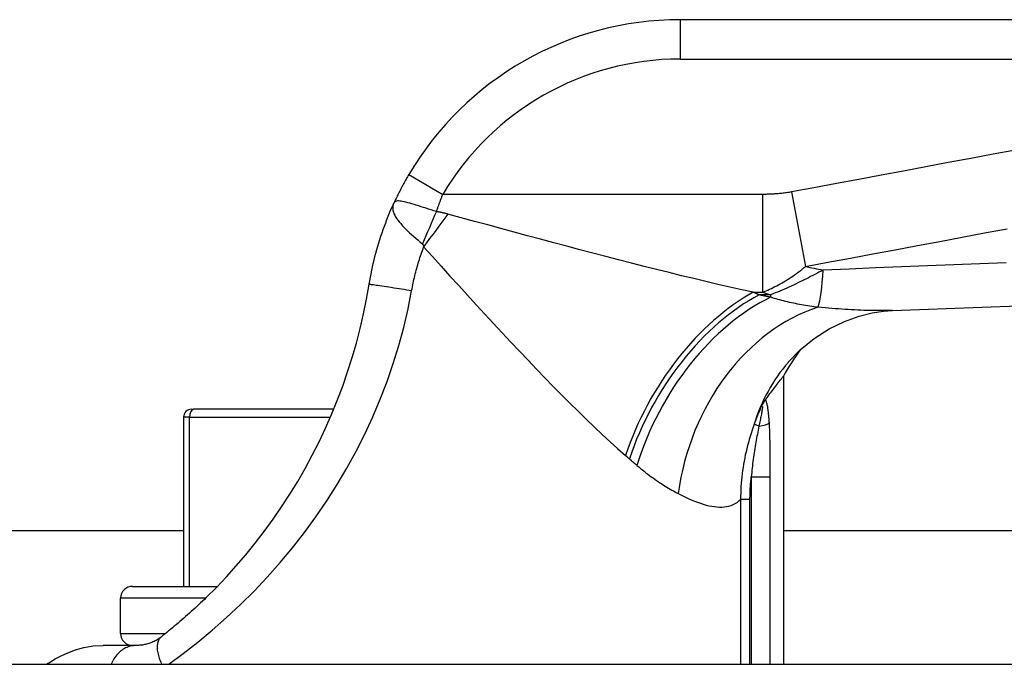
# Model space of a CAD drawing. Header units: inches. Extents: x 14 to 456, y 41 to 215.
# Tile 22 of 256: x 59.818 to 60.803, y 41.509 to 42.154. Entities that reach past the tile are written whole.
import ezdxf

# ---------------------------------------------------------------- set-up
doc = ezdxf.new("R2010")
doc.units = ezdxf.units.IN
doc.header["$MEASUREMENT"] = 0
doc.layers.add('Visible Edges(ANSI)', color=7, linetype='Continuous', lineweight=25)
doc.layers.add('Visible Tangent Edges(ANSI)', color=7, linetype='Continuous', lineweight=25)

msp = doc.modelspace()

# ---------------------------------------------------------------- linework, layer by layer
at = {"layer": 'Visible Edges(ANSI)'}
for p, q in [((61.12798, 42.15408), (60.47891, 42.15408)), ((60.58236, 41.79744), (60.58236, 41.50919)), ((60.56442, 41.77398), (60.56499, 41.77475)), ((59.99027, 41.76431), (59.99228, 41.76431)), ((60.13254, 41.76431), (59.99228, 41.76431)), ((59.9824, 41.75644), (59.9824, 41.58715)), ((58.4626, 41.64319), (59.9824, 41.64319)), ((60.58236, 41.64319), (61.50022, 41.64319)), ((59.93113, 41.58715), (60.01612, 41.58715)), ((59.91932, 41.5399), (59.91932, 41.57534)), ((59.93552, 41.52809), (59.90188, 41.52809)), ((58.94222, 41.50919), (61.50022, 41.50919))]:
    msp.add_line(p, q, dxfattribs=at)
at = {"layer": 'Visible Edges(ANSI)', "flags": 128}
for points in [[(60.20776, 41.99935), (60.20707, 41.99817), (60.20638, 41.99699), (60.2057, 41.99581), (60.20502, 41.99462), (60.20435, 41.99343), (60.20368, 41.99223), (60.20301, 41.99103), (60.20236, 41.98983), (60.2017, 41.98863), (60.20106, 41.98742), (60.20042, 41.98621), (60.19978, 41.98501), (60.19915, 41.9838), (60.19853, 41.98259), (60.19791, 41.98138), (60.19731, 41.98017), (60.1967, 41.97896), (60.19611, 41.97776), (60.19552, 41.97655), (60.19494, 41.97535), (60.19437, 41.97414), (60.1938, 41.97294), (60.19324, 41.97175), (60.19269, 41.97056)], [(60.168, 41.88942), (60.16858, 41.89291), (60.16921, 41.8964), (60.16987, 41.89988), (60.17058, 41.90335), (60.17132, 41.90681), (60.1721, 41.91027), (60.17292, 41.91372), (60.17378, 41.91716), (60.17468, 41.92059), (60.17562, 41.92401), (60.17659, 41.92742), (60.17761, 41.93081), (60.17866, 41.9342), (60.17975, 41.93758), (60.18087, 41.94094), (60.18204, 41.94429), (60.18324, 41.94762), (60.18448, 41.95095), (60.18576, 41.95425), (60.18707, 41.95755), (60.18842, 41.96082), (60.18981, 41.96408), (60.19123, 41.96733), (60.19269, 41.97056)], [(60.00498, 41.57599), (60.01513, 41.58613), (60.02513, 41.59666), (60.03495, 41.60756), (60.04456, 41.61879), (60.05395, 41.63034), (60.06307, 41.64219), (60.07191, 41.65432), (60.08043, 41.66671), (60.08862, 41.67932), (60.09646, 41.69215), (60.10396, 41.70518), (60.1111, 41.7184), (60.11789, 41.73182), (60.12433, 41.74542), (60.13041, 41.75922), (60.13612, 41.77319), (60.14147, 41.78734), (60.14644, 41.80163), (60.15102, 41.81604), (60.15521, 41.83057), (60.15901, 41.84518), (60.1624, 41.85988), (60.1654, 41.87463), (60.168, 41.88942)], [(60.69145, 41.86327), (60.96961, 41.8734), (61.24765, 41.8821)], [(60.58724, 41.8114), (60.59918, 41.82368), (60.61307, 41.83503), (60.62815, 41.84469), (60.64347, 41.85219), (60.65807, 41.85748), (60.67119, 41.8608), (60.68238, 41.86257), (60.69145, 41.86327)], [(60.56499, 41.77475), (60.56633, 41.77656), (60.56763, 41.77831), (60.56889, 41.77998), (60.57009, 41.78158), (60.57124, 41.7831), (60.57235, 41.78455), (60.57339, 41.78593), (60.57439, 41.78722), (60.57533, 41.78845), (60.57622, 41.7896), (60.57705, 41.79067), (60.57783, 41.79166), (60.57854, 41.79258), (60.5792, 41.79342), (60.5798, 41.79419), (60.58033, 41.79487), (60.58081, 41.79547), (60.58122, 41.79599), (60.58156, 41.79644), (60.58185, 41.7968), (60.58207, 41.79708), (60.58223, 41.79728), (60.58233, 41.7974), (60.58236, 41.79744)], [(60.55985, 41.76603), (60.56004, 41.76642), (60.56023, 41.7668), (60.56042, 41.76717), (60.56061, 41.76755), (60.56081, 41.76792), (60.561, 41.7683), (60.5612, 41.76867), (60.5614, 41.76905), (60.5616, 41.76942), (60.5618, 41.76978), (60.56201, 41.77015), (60.56221, 41.77051), (60.56242, 41.77087), (60.56263, 41.77122), (60.56283, 41.77157), (60.56303, 41.7719), (60.56323, 41.77221), (60.56342, 41.77251), (60.5636, 41.77279), (60.56378, 41.77306), (60.56395, 41.77331), (60.56411, 41.77355), (60.56427, 41.77378), (60.56442, 41.77398)], [(60.00498, 41.57599), (60.00312, 41.57419), (60.00126, 41.57241), (59.9994, 41.57063), (59.99754, 41.56888), (59.99567, 41.56713), (59.9938, 41.5654), (59.99192, 41.56367), (59.99004, 41.56197), (59.98816, 41.56027), (59.98628, 41.55859), (59.98439, 41.55692), (59.9825, 41.55527), (59.98061, 41.55362), (59.97872, 41.552), (59.97683, 41.55038), (59.97494, 41.54878), (59.97305, 41.5472), (59.97116, 41.54563), (59.96927, 41.54407), (59.96738, 41.54253), (59.96549, 41.541), (59.9636, 41.53948), (59.96171, 41.53798), (59.95982, 41.53649)], [(59.95982, 41.53649), (59.95885, 41.53575), (59.95786, 41.53504), (59.95686, 41.53438), (59.95585, 41.53375), (59.95483, 41.53315), (59.9538, 41.53259), (59.95276, 41.53207), (59.95173, 41.53158), (59.95068, 41.53113), (59.94963, 41.53071), (59.94858, 41.53032), (59.94753, 41.52997), (59.94647, 41.52964), (59.94541, 41.52935), (59.94435, 41.52909), (59.94329, 41.52887), (59.94223, 41.52867), (59.94118, 41.5285), (59.94014, 41.52836), (59.93914, 41.52826), (59.93817, 41.52818), (59.93725, 41.52813), (59.93636, 41.5281), (59.93552, 41.52809)], [(59.84509, 41.50919), (59.84916, 41.51183), (59.85403, 41.51473), (59.85981, 41.51778), (59.86657, 41.52082), (59.87423, 41.52363), (59.88271, 41.52594), (59.89197, 41.52751), (59.90188, 41.52809)]]:
    msp.add_lwpolyline(points, dxfattribs=at)
at = {"layer": 'Visible Edges(ANSI)'}
for centre, radius, start, end in [((60.47891, 41.83911), 0.31496, 90, 149.41946), ((60.75593, 41.70458), 0.19685, 142.74953, 151.85376), ((59.99027, 41.75644), 0.00787, 90, 180), ((59.93113, 41.57534), 0.01181, 90, 180), ((59.93113, 41.5399), 0.01181, 180, 270)]:
    msp.add_arc(centre, radius, start, end, dxfattribs=at)
at = {"layer": 'Visible Tangent Edges(ANSI)'}
for p, q in [((60.47891, 42.15408), (60.47891, 42.11471)), ((60.47891, 42.11471), (61.12798, 42.11471)), ((60.20776, 41.99935), (60.24165, 41.97932)), ((60.56134, 41.97932), (60.24165, 41.97932)), ((60.56134, 41.97932), (60.56134, 41.88136)), ((60.59039, 41.98174), (60.60432, 41.90719)), ((60.55222, 41.88136), (60.56134, 41.88136)), ((60.56951, 41.87882), (60.55807, 41.87882)), ((60.56951, 41.87882), (60.56951, 41.87637)), ((59.98842, 41.75644), (59.9824, 41.75644)), ((59.98842, 41.58715), (59.98842, 41.75644)), ((59.98842, 41.75644), (60.12922, 41.75644)), ((60.55786, 41.74751), (60.553, 41.74929)), ((60.5502, 41.69659), (60.56921, 41.69659)), ((60.5502, 41.69659), (60.5502, 41.50919)), ((60.56921, 41.50919), (60.56921, 41.69659)), ((60.54888, 41.67415), (60.53954, 41.67415)), ((60.53954, 41.67415), (60.53954, 41.50919)), ((60.54888, 41.50919), (60.54888, 41.67415)), ((60.00431, 41.57534), (59.91932, 41.57534)), ((59.91932, 41.5399), (59.96413, 41.5399))]:
    msp.add_line(p, q, dxfattribs=at)
at = {"layer": 'Visible Tangent Edges(ANSI)', "flags": 128}
for points in [[(60.81445, 42.02362), (60.79205, 42.01943), (60.76966, 42.01525), (60.74727, 42.01106), (60.72487, 42.00688), (60.70247, 42.00269), (60.68007, 41.9985), (60.6577, 41.99432), (60.63533, 41.99014), (60.61286, 41.98594), (60.59039, 41.98174)], [(60.23524, 41.96212), (60.2355, 41.96284), (60.23575, 41.96357), (60.23601, 41.96429), (60.23627, 41.96501), (60.23653, 41.96574), (60.23679, 41.96646), (60.23705, 41.96718), (60.23732, 41.9679), (60.23758, 41.96862), (60.23785, 41.96934), (60.23811, 41.97006), (60.23838, 41.97078), (60.23865, 41.9715), (60.23892, 41.97221), (60.23919, 41.97293), (60.23946, 41.97364), (60.23973, 41.97436), (60.24, 41.97507), (60.24028, 41.97578), (60.24055, 41.97649), (60.24082, 41.9772), (60.2411, 41.97791), (60.24138, 41.97862), (60.24165, 41.97932)], [(60.59039, 41.98174), (60.58918, 41.98152), (60.58797, 41.98132), (60.58676, 41.98112), (60.58555, 41.98094), (60.58434, 41.98077), (60.58313, 41.98061), (60.58192, 41.98046), (60.58071, 41.98032), (60.5795, 41.9802), (60.57829, 41.98008), (60.57708, 41.97997), (60.57587, 41.97987), (60.57466, 41.97978), (60.57345, 41.9797), (60.57224, 41.97962), (60.57103, 41.97956), (60.56982, 41.9795), (60.56861, 41.97945), (60.5674, 41.97941), (60.56619, 41.97938), (60.56498, 41.97935), (60.56377, 41.97934), (60.56256, 41.97932), (60.56134, 41.97932)], [(60.19269, 41.97056), (60.19212, 41.96908), (60.19175, 41.9676), (60.19158, 41.96612), (60.1916, 41.96463), (60.19181, 41.96313), (60.19221, 41.9616), (60.19278, 41.96005), (60.19352, 41.95846), (60.19442, 41.95684), (60.19547, 41.95518), (60.19668, 41.9535), (60.19802, 41.95178), (60.19949, 41.95004), (60.20108, 41.94828), (60.20278, 41.94649), (60.20458, 41.94467), (60.20647, 41.94284), (60.20843, 41.94099), (60.21045, 41.93913), (60.21254, 41.93726), (60.21467, 41.93538), (60.21684, 41.93349), (60.21902, 41.9316), (60.2212, 41.92973)], [(60.23524, 41.96212), (60.23265, 41.96293), (60.23004, 41.96375), (60.22745, 41.96457), (60.22489, 41.96538), (60.22237, 41.96617), (60.2199, 41.96695), (60.21749, 41.9677), (60.21514, 41.96843), (60.21286, 41.96912), (60.21068, 41.96976), (60.2086, 41.97037), (60.20662, 41.97091), (60.20474, 41.9714), (60.20299, 41.97182), (60.20136, 41.97217), (60.19986, 41.97245), (60.1985, 41.97264), (60.19728, 41.97274), (60.1962, 41.97274), (60.19525, 41.97261), (60.19443, 41.97235), (60.19373, 41.97193), (60.19315, 41.97133), (60.19269, 41.97056)], [(60.24671, 41.95961), (60.24626, 41.95973), (60.24581, 41.95985), (60.24536, 41.95997), (60.24491, 41.96009), (60.24445, 41.96021), (60.24399, 41.96032), (60.24352, 41.96044), (60.24306, 41.96055), (60.24259, 41.96066), (60.24212, 41.96077), (60.24164, 41.96088), (60.24117, 41.96098), (60.24069, 41.96109), (60.24021, 41.96119), (60.23972, 41.96129), (60.23924, 41.96139), (60.23875, 41.96149), (60.23825, 41.96159), (60.23776, 41.96168), (60.23726, 41.96177), (60.23676, 41.96186), (60.23626, 41.96195), (60.23575, 41.96203), (60.23524, 41.96212)], [(60.55222, 41.88136), (60.5406, 41.8839), (60.52882, 41.88654), (60.51689, 41.88927), (60.50482, 41.8921), (60.49263, 41.895), (60.48033, 41.89797), (60.46793, 41.90102), (60.45545, 41.90412), (60.44288, 41.90729), (60.43022, 41.91051), (60.41747, 41.91378), (60.40464, 41.9171), (60.39174, 41.92047), (60.37877, 41.92389), (60.36573, 41.92734), (60.35264, 41.93083), (60.33949, 41.93436), (60.3263, 41.93791), (60.31308, 41.94148), (60.29983, 41.94508), (60.28656, 41.94869), (60.27328, 41.95232), (60.25999, 41.95596), (60.24671, 41.95961)], [(60.60432, 41.90719), (60.62679, 41.91139), (60.64926, 41.91559), (60.67164, 41.91977), (60.69401, 41.92395), (60.7164, 41.92814), (60.7388, 41.93232), (60.7612, 41.93651), (60.78359, 41.9407), (60.80599, 41.94488)], [(60.21048, 41.88313), (60.21082, 41.88498), (60.21117, 41.88683), (60.21154, 41.88867), (60.21192, 41.89052), (60.21232, 41.89236), (60.21273, 41.8942), (60.21316, 41.89603), (60.21359, 41.89786), (60.21405, 41.89969), (60.21451, 41.90152), (60.21499, 41.90335), (60.21549, 41.90517), (60.21599, 41.90699), (60.21652, 41.9088), (60.21705, 41.91061), (60.2176, 41.91242), (60.21816, 41.91423), (60.21874, 41.91603), (60.21933, 41.91783), (60.21993, 41.91962), (60.22055, 41.92141), (60.22118, 41.9232), (60.22182, 41.92498), (60.22248, 41.92676)], [(60.2212, 41.92973), (60.22127, 41.92967), (60.22135, 41.92959), (60.22142, 41.92952), (60.22149, 41.92943), (60.22155, 41.92934), (60.22162, 41.92925), (60.22168, 41.92915), (60.22174, 41.92905), (60.2218, 41.92894), (60.22186, 41.92882), (60.22191, 41.92871), (60.22197, 41.92858), (60.22202, 41.92845), (60.22207, 41.92832), (60.22212, 41.92818), (60.22216, 41.92804), (60.22221, 41.9279), (60.22225, 41.92775), (60.22229, 41.92759), (60.22233, 41.92743), (60.22237, 41.92727), (60.22241, 41.9271), (60.22244, 41.92693), (60.22248, 41.92676)], [(60.22248, 41.92676), (60.23126, 41.91703), (60.24004, 41.90733), (60.24882, 41.89765), (60.25759, 41.88801), (60.26635, 41.87842), (60.27509, 41.86888), (60.28381, 41.85941), (60.2925, 41.85002), (60.30115, 41.84071), (60.30977, 41.8315), (60.31835, 41.8224), (60.32687, 41.81341), (60.33535, 41.80454), (60.34378, 41.79581), (60.35215, 41.78723), (60.36046, 41.77879), (60.36871, 41.77051), (60.3769, 41.7624), (60.38504, 41.75446), (60.39309, 41.74672), (60.40107, 41.73919), (60.40896, 41.7319), (60.41674, 41.72486), (60.42442, 41.71809)], [(60.56134, 41.88136), (60.56314, 41.88209), (60.56493, 41.88284), (60.56672, 41.88361), (60.56851, 41.88442), (60.57029, 41.88525), (60.57208, 41.8861), (60.57386, 41.88699), (60.57564, 41.8879), (60.57743, 41.88884), (60.57921, 41.88981), (60.581, 41.89082), (60.58278, 41.89185), (60.58457, 41.89292), (60.58636, 41.89403), (60.58815, 41.89516), (60.58994, 41.89634), (60.59174, 41.89755), (60.59353, 41.8988), (60.59533, 41.90009), (60.59712, 41.90143), (60.59892, 41.9028), (60.60072, 41.90422), (60.60252, 41.90568), (60.60432, 41.90719)], [(60.80502, 41.9107), (60.77888, 41.90972), (60.75274, 41.90874), (60.7266, 41.90774), (60.70046, 41.90672), (60.67432, 41.9057), (60.64817, 41.90466), (60.62203, 41.90361)], [(60.62203, 41.90361), (60.61997, 41.90251), (60.61791, 41.90141), (60.61583, 41.90031), (60.61375, 41.89922), (60.61165, 41.89814), (60.60955, 41.89705), (60.60743, 41.89598), (60.6053, 41.8949), (60.60316, 41.89384), (60.60101, 41.89278), (60.59884, 41.89173), (60.59667, 41.89068), (60.59448, 41.88964), (60.59228, 41.88861), (60.59006, 41.88758), (60.58784, 41.88657), (60.5856, 41.88556), (60.58334, 41.88457), (60.58107, 41.88358), (60.57879, 41.8826), (60.57649, 41.88164), (60.57418, 41.88069), (60.57186, 41.87975), (60.56951, 41.87882)], [(60.168, 41.88942), (60.16808, 41.88944), (60.16832, 41.88944), (60.16873, 41.88941), (60.16932, 41.88936), (60.17009, 41.88927), (60.17105, 41.88915), (60.17221, 41.889), (60.17355, 41.88882), (60.17509, 41.88861), (60.1768, 41.88837), (60.17868, 41.88809), (60.18072, 41.88779), (60.18291, 41.88747), (60.18521, 41.88712), (60.18762, 41.88675), (60.19011, 41.88637), (60.19266, 41.88597), (60.19525, 41.88557), (60.19785, 41.88516), (60.20045, 41.88475), (60.20303, 41.88433), (60.20557, 41.88393), (60.20806, 41.88352), (60.21048, 41.88313)], [(59.96745, 41.50919), (59.98201, 41.51995), (59.99655, 41.53135), (60.01098, 41.54333), (60.02521, 41.55587), (60.03917, 41.56893), (60.0528, 41.58247), (60.06606, 41.59648), (60.07892, 41.61094), (60.09132, 41.62581), (60.10325, 41.64107), (60.11467, 41.65668), (60.12557, 41.67264), (60.13592, 41.68891), (60.14571, 41.70548), (60.15492, 41.72232), (60.16355, 41.73942), (60.17158, 41.75675), (60.17901, 41.77429), (60.18582, 41.79204), (60.19201, 41.80996), (60.19758, 41.82805), (60.20252, 41.84629), (60.20682, 41.86465), (60.21048, 41.88313)], [(60.55807, 41.87882), (60.55783, 41.87892), (60.55759, 41.87903), (60.55734, 41.87914), (60.5571, 41.87924), (60.55686, 41.87935), (60.55661, 41.87945), (60.55637, 41.87956), (60.55613, 41.87967), (60.55588, 41.87977), (60.55564, 41.87988), (60.5554, 41.87998), (60.55515, 41.88009), (60.55491, 41.88019), (60.55466, 41.8803), (60.55442, 41.88041), (60.55418, 41.88051), (60.55393, 41.88062), (60.55369, 41.88072), (60.55344, 41.88083), (60.5532, 41.88094), (60.55295, 41.88104), (60.55271, 41.88115), (60.55246, 41.88125), (60.55222, 41.88136)], [(60.56951, 41.87637), (60.56904, 41.87647), (60.56857, 41.87657), (60.56809, 41.87667), (60.56762, 41.87677), (60.56714, 41.87687), (60.56667, 41.87697), (60.56619, 41.87707), (60.56572, 41.87717), (60.56524, 41.87727), (60.56477, 41.87737), (60.56429, 41.87748), (60.56381, 41.87758), (60.56334, 41.87768), (60.56286, 41.87778), (60.56238, 41.87789), (60.5619, 41.87799), (60.56143, 41.87809), (60.56095, 41.87819), (60.56047, 41.8783), (60.55999, 41.8784), (60.55951, 41.87851), (60.55903, 41.87861), (60.55855, 41.87871), (60.55807, 41.87882)], [(60.61707, 41.86634), (60.61495, 41.86661), (60.61285, 41.86689), (60.61075, 41.86718), (60.60866, 41.86749), (60.60658, 41.86781), (60.60452, 41.86814), (60.60246, 41.86849), (60.60041, 41.86884), (60.59838, 41.86922), (60.59636, 41.8696), (60.59435, 41.87), (60.59235, 41.87041), (60.59036, 41.87083), (60.58839, 41.87127), (60.58644, 41.87172), (60.58449, 41.87218), (60.58257, 41.87266), (60.58065, 41.87315), (60.57876, 41.87365), (60.57687, 41.87417), (60.57501, 41.8747), (60.57316, 41.87524), (60.57133, 41.8758), (60.56951, 41.87637)], [(60.69147, 41.86327), (60.68879, 41.86318), (60.68607, 41.86311), (60.68331, 41.86306), (60.68051, 41.86303), (60.67768, 41.86302), (60.6748, 41.86304), (60.67189, 41.86307), (60.66894, 41.86313), (60.66595, 41.8632), (60.66292, 41.86329), (60.65986, 41.8634), (60.65676, 41.86353), (60.65362, 41.86368), (60.65045, 41.86384), (60.64725, 41.86402), (60.64402, 41.86422), (60.64075, 41.86443), (60.63745, 41.86466), (60.63412, 41.86491), (60.63077, 41.86516), (60.62738, 41.86544), (60.62397, 41.86572), (60.62053, 41.86603), (60.61707, 41.86634)], [(60.56824, 41.75065), (60.56817, 41.75176), (60.5681, 41.75286), (60.56802, 41.75397), (60.56793, 41.75507), (60.56784, 41.75617), (60.56775, 41.75726), (60.56765, 41.75835), (60.56754, 41.75943), (60.56742, 41.7605), (60.5673, 41.76156), (60.56717, 41.76261), (60.56703, 41.76364), (60.56689, 41.76466), (60.56673, 41.76566), (60.56657, 41.76664), (60.56639, 41.76761), (60.5662, 41.76854), (60.56599, 41.76945), (60.56577, 41.77034), (60.56554, 41.77118), (60.56528, 41.77198), (60.56502, 41.77271), (60.56473, 41.77339), (60.56442, 41.77398)], [(60.55985, 41.76603), (60.55953, 41.76535), (60.55922, 41.76466), (60.55891, 41.76397), (60.55861, 41.76327), (60.55831, 41.76258), (60.558, 41.76189), (60.55771, 41.7612), (60.55741, 41.7605), (60.55712, 41.75981), (60.55682, 41.75911), (60.55654, 41.75841), (60.55625, 41.75772), (60.55596, 41.75702), (60.55568, 41.75632), (60.5554, 41.75562), (60.55513, 41.75492), (60.55485, 41.75422), (60.55458, 41.75352), (60.55431, 41.75281), (60.55404, 41.75211), (60.55378, 41.75141), (60.55352, 41.7507), (60.55326, 41.75), (60.553, 41.74929)], [(60.55985, 41.76603), (60.5602, 41.76664), (60.56052, 41.76712), (60.5608, 41.76743), (60.56103, 41.76756), (60.56121, 41.7675), (60.56132, 41.76724), (60.56136, 41.7668), (60.56136, 41.7662), (60.5613, 41.76547), (60.5612, 41.76463), (60.56106, 41.76369), (60.5609, 41.76267), (60.56071, 41.7616), (60.5605, 41.76048), (60.56027, 41.75932), (60.56004, 41.75811), (60.55979, 41.75687), (60.55953, 41.7556), (60.55926, 41.7543), (60.55898, 41.75297), (60.55871, 41.75163), (60.55842, 41.75027), (60.55814, 41.74889), (60.55786, 41.74751)], [(60.553, 41.74929), (60.55194, 41.74629), (60.55092, 41.74328), (60.54994, 41.74025), (60.549, 41.73721), (60.5481, 41.73415), (60.54724, 41.73108), (60.54642, 41.72799), (60.54564, 41.72489), (60.54491, 41.72179), (60.54422, 41.71867), (60.54358, 41.71554), (60.54298, 41.7124), (60.54243, 41.70925), (60.54192, 41.70609), (60.54146, 41.70293), (60.54105, 41.69975), (60.54069, 41.69656), (60.54037, 41.69337), (60.54011, 41.69017), (60.53989, 41.68697), (60.53973, 41.68377), (60.53961, 41.68056), (60.53955, 41.67735), (60.53954, 41.67415)], [(60.56921, 41.69659), (60.56921, 41.69885), (60.56921, 41.70111), (60.56921, 41.70337), (60.56921, 41.70563), (60.5692, 41.70789), (60.56919, 41.71015), (60.56918, 41.71241), (60.56917, 41.71467), (60.56916, 41.71693), (60.56914, 41.71919), (60.56912, 41.72145), (60.56909, 41.72371), (60.56906, 41.72596), (60.56903, 41.72822), (60.56899, 41.73048), (60.56894, 41.73274), (60.56889, 41.73499), (60.56882, 41.73725), (60.56875, 41.7395), (60.56867, 41.74174), (60.56859, 41.74398), (60.56848, 41.74621), (60.56837, 41.74844), (60.56824, 41.75065)], [(60.55786, 41.74751), (60.55746, 41.74556), (60.55706, 41.74359), (60.55667, 41.74159), (60.55627, 41.73958), (60.55588, 41.73755), (60.55549, 41.7355), (60.55511, 41.73343), (60.55474, 41.73135), (60.55437, 41.72926), (60.55401, 41.72715), (60.55367, 41.72503), (60.55333, 41.7229), (60.553, 41.72076), (60.55268, 41.71861), (60.55237, 41.71645), (60.55208, 41.71428), (60.55179, 41.7121), (60.55152, 41.7099), (60.55127, 41.7077), (60.55102, 41.7055), (60.5508, 41.70328), (60.55058, 41.70106), (60.55038, 41.69883), (60.5502, 41.69659)], [(60.42442, 41.71809), (60.42458, 41.71795), (60.42475, 41.71781), (60.42491, 41.71767), (60.42507, 41.71753), (60.42523, 41.71739), (60.42539, 41.71724), (60.42556, 41.7171), (60.42572, 41.71696), (60.42588, 41.71682), (60.42604, 41.71668), (60.4262, 41.71654), (60.42636, 41.7164), (60.42652, 41.71626), (60.42668, 41.71612), (60.42685, 41.71598), (60.42701, 41.71583), (60.42717, 41.71569), (60.42733, 41.71555), (60.42749, 41.71541), (60.42765, 41.71527), (60.42781, 41.71513), (60.42797, 41.71499), (60.42813, 41.71485), (60.42829, 41.71471)], [(60.42829, 41.71471), (60.42861, 41.71443), (60.42893, 41.71415), (60.42924, 41.71387), (60.42956, 41.7136), (60.42988, 41.71332), (60.43019, 41.71304), (60.43051, 41.71277), (60.43083, 41.71249), (60.43114, 41.71222), (60.43146, 41.71194), (60.43177, 41.71167), (60.43209, 41.7114), (60.4324, 41.71113), (60.43272, 41.71085), (60.43303, 41.71058), (60.43335, 41.71031), (60.43366, 41.71004), (60.43398, 41.70977), (60.43429, 41.7095), (60.4346, 41.70923), (60.43492, 41.70897), (60.43523, 41.7087), (60.43554, 41.70843), (60.43586, 41.70817)], [(60.43586, 41.70817), (60.43766, 41.70665), (60.43946, 41.70516), (60.44125, 41.7037), (60.44304, 41.70227), (60.44482, 41.70087), (60.4466, 41.69951), (60.44837, 41.69817), (60.45014, 41.69686), (60.45189, 41.69559), (60.45364, 41.69434), (60.45538, 41.69312), (60.45712, 41.69194), (60.45884, 41.69078), (60.46056, 41.68965), (60.46226, 41.68856), (60.46396, 41.68749), (60.46565, 41.68645), (60.46732, 41.68543), (60.46899, 41.68445), (60.47065, 41.68349), (60.4723, 41.68257), (60.47393, 41.68167), (60.47556, 41.6808), (60.47717, 41.67996)], [(60.54888, 41.67415), (60.54888, 41.67508), (60.54889, 41.67602), (60.5489, 41.67696), (60.54892, 41.67789), (60.54894, 41.67883), (60.54896, 41.67976), (60.54899, 41.6807), (60.54903, 41.68164), (60.54907, 41.68257), (60.54911, 41.68351), (60.54916, 41.68445), (60.54921, 41.68538), (60.54927, 41.68632), (60.54933, 41.68725), (60.5494, 41.68819), (60.54947, 41.68912), (60.54955, 41.69006), (60.54963, 41.69099), (60.54971, 41.69193), (60.5498, 41.69286), (60.5499, 41.69379), (60.54999, 41.69472), (60.5501, 41.69566), (60.5502, 41.69659)], [(60.47717, 41.67996), (60.48049, 41.67828), (60.48376, 41.67669), (60.48698, 41.67521), (60.49014, 41.67382), (60.49325, 41.67254), (60.4963, 41.67137), (60.49929, 41.67031), (60.50221, 41.66938), (60.50508, 41.66856), (60.50787, 41.66788), (60.5106, 41.66733), (60.51326, 41.66691), (60.51585, 41.66664), (60.51837, 41.66651), (60.52083, 41.66653), (60.52321, 41.66671), (60.52551, 41.66704), (60.52775, 41.66754), (60.52991, 41.6682), (60.532, 41.66903), (60.53401, 41.67004), (60.53593, 41.67123), (60.53778, 41.6726), (60.53954, 41.67415)], [(59.95982, 41.53649), (59.95922, 41.53597), (59.95866, 41.53538), (59.95814, 41.53473), (59.95767, 41.53401), (59.95724, 41.53323), (59.95687, 41.53238), (59.95656, 41.53147), (59.9563, 41.53049), (59.95611, 41.52946), (59.95597, 41.52836), (59.9559, 41.52722), (59.95589, 41.52601), (59.95594, 41.52477), (59.95606, 41.52347), (59.95624, 41.52214), (59.95648, 41.52078), (59.95678, 41.51938), (59.95714, 41.51796), (59.95756, 41.51652), (59.95804, 41.51506), (59.95856, 41.5136), (59.95914, 41.51213), (59.95976, 41.51066), (59.96042, 41.50919)], [(59.93552, 41.52809), (59.9343, 41.52806), (59.93307, 41.52797), (59.93183, 41.52783), (59.93058, 41.52761), (59.92933, 41.52733), (59.92808, 41.52699), (59.92684, 41.52657), (59.9256, 41.52608), (59.92437, 41.52553), (59.92316, 41.5249), (59.92197, 41.5242), (59.9208, 41.52342), (59.91966, 41.52258), (59.91855, 41.52166), (59.91747, 41.52068), (59.91643, 41.51963), (59.91543, 41.51851), (59.91447, 41.51734), (59.91357, 41.5161), (59.91271, 41.51481), (59.91191, 41.51347), (59.91116, 41.51209), (59.91046, 41.51066), (59.90983, 41.50919)]]:
    msp.add_lwpolyline(points, dxfattribs=at)
at = {"layer": 'Visible Tangent Edges(ANSI)'}
msp.add_arc((60.47891, 41.83911), 0.27559, 90, 149.41946, dxfattribs=at)
for centre, major_axis, ratio, start_param, end_param in [((60.23524, 41.93344), (-0.07784, -0.18081), 0.058123, 4.578197, 4.757923), ((60.24671, 41.92676), (-0.11636, -0.15878), 0.099559, 4.577369, 4.785224), ((64.10006, 42.27447), (-3.67256, -0.27969), 0.09119, 0.304696, 0.320055), ((60.6081, 41.97817), (0.00476, -0.11801), 0.119705, 0.32039, 0.882192), ((60.55222, 41.71809), (-0.09811, -0.17066), 0.594817, 3.909946, 5.041872), ((60.55807, 41.71471), (0.09887, 0.17022), 0.604176, 0.765681, 1.908282), ((60.56951, 41.70817), (0.09648, 0.17158), 0.627605, 0.730588, 1.910065), ((64.08148, 42.37387), (-3.67234, -0.38334), 0.123492, 0.276298, 0.284), ((60.63201, 41.67996), (-0.06345, -0.18634), 0.76978, 3.653505, 4.968734), ((60.73593, 41.68239), (-0.14868, 0.12901), 0.924855, 0, 0.390841), ((59.99228, 41.75644), (0, 0.00787), 0.489583, 0, 1.570796), ((60.54928, 41.75065), (0.01965, 0.00114), 0.203793, 5.152212, 6.005141)]:
    msp.add_ellipse(centre, major_axis=major_axis, ratio=ratio, start_param=start_param, end_param=end_param, dxfattribs=at)

doc.saveas('drawing.dxf')
